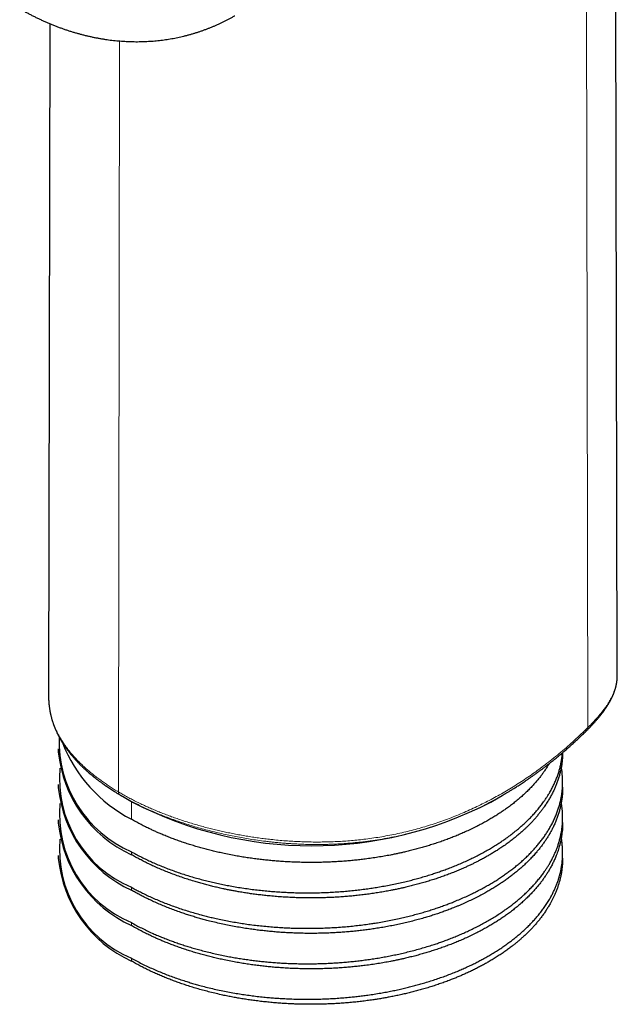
# Model space of a CAD drawing. Header units: millimetres. Extents: x 8 to 303, y 12 to 424.
# Tile 10 of 78: x 270 to 295, y 39 to 79. Entities that reach past the tile are written whole.
import ezdxf

# ---------------------------------------------------------------- set-up
doc = ezdxf.new("R2010")
doc.units = ezdxf.units.MM

msp = doc.modelspace()

# ---------------------------------------------------------------- linework, layer by layer
at = {"color": 7, "linetype": 'Continuous', "lineweight": 30}
for p, q in [((294.974, 52.231), (294.742, 160.754)), ((271.457, 79.243), (271.398, 51.408)), ((294.974, 52.229), (294.974, 52.231)), ((271.398, 51.408), (271.398, 51.405)), ((293.75, 49.992), (293.75, 49.992)), ((271.802, 49.181), (271.802, 49.058)), ((292.709, 47.598), (292.709, 47.809)), ((271.802, 47.712), (271.802, 47.588)), ((274.463, 47.218), (274.876, 46.98)), ((289.728, 46.98), (290.199, 47.252)), ((290.2, 47.253), (290.199, 47.252)), ((271.802, 46.242), (271.802, 46.119)), ((292.709, 46.129), (292.709, 46.339)), ((271.802, 44.772), (271.802, 44.649)), ((292.709, 44.659), (292.709, 44.869))]:
    msp.add_line(p, q, dxfattribs=at)
at = {"color": 252, "linetype": 'Continuous', "lineweight": 0}
for p, q in [((293.75, 50.067), (293.585, 158.866)), ((274.296, 47.4), (274.343, 78.528)), ((274.831, 46.269), (274.831, 47.006)), ((274.831, 44.799), (274.831, 44.922)), ((274.831, 43.329), (274.831, 43.452)), ((274.831, 41.859), (274.831, 41.983)), ((274.831, 40.39), (274.831, 40.513))]:
    msp.add_line(p, q, dxfattribs=at)
at = {"color": 7, "linetype": 'Continuous', "lineweight": 30}
for centre, radius, start, end in [((276.811, 49.489), 4.977, 177.8586, 246.5633), ((277.598, 51.637), 6.039, 201.3, 242.7283), ((277.032, 49.571), 5.255, 185.6014, 245.2374), ((276.721, 47.945), 4.873, 174.816, 247.1888), ((277.032, 48.101), 5.255, 185.6014, 245.2374), ((282.302, 61.284), 16.117, 242.5645, 297.4355), ((276.721, 46.475), 4.873, 174.816, 247.1888), ((277.032, 46.632), 5.255, 185.6014, 245.2374), ((276.721, 45.005), 4.873, 174.816, 247.1888), ((277.032, 45.162), 5.255, 185.6014, 245.2374)]:
    msp.add_arc(centre, radius, start, end, dxfattribs=at)
for points, knots in [([(270.202, 79.866), (270.23, 79.849), (270.301, 79.809), (270.416, 79.745), (270.547, 79.674), (270.678, 79.605), (270.81, 79.539), (270.942, 79.474), (271.074, 79.411), (271.207, 79.351), (271.34, 79.292), (271.474, 79.235), (271.608, 79.181), (271.741, 79.129), (271.875, 79.078), (272.01, 79.03), (272.144, 78.984), (272.278, 78.94), (272.413, 78.898), (272.547, 78.859), (272.682, 78.821), (272.816, 78.785), (272.951, 78.752), (273.085, 78.721), (273.22, 78.691), (273.354, 78.664), (273.488, 78.639), (273.622, 78.616), (273.756, 78.595), (273.89, 78.576), (274.023, 78.559), (274.157, 78.545), (274.29, 78.532), (274.423, 78.521), (274.555, 78.513), (274.688, 78.506), (274.82, 78.501), (274.951, 78.499), (275.083, 78.498), (275.214, 78.5), (275.345, 78.503), (275.475, 78.509), (275.605, 78.516), (275.734, 78.526), (275.863, 78.537), (275.992, 78.551), (276.12, 78.566), (276.248, 78.584), (276.375, 78.603), (276.502, 78.624), (276.628, 78.648), (276.753, 78.673), (276.878, 78.7), (277.002, 78.729), (277.126, 78.76), (277.249, 78.793), (277.371, 78.827), (277.493, 78.864), (277.613, 78.902), (277.733, 78.943), (277.853, 78.985), (277.971, 79.029), (278.089, 79.075), (278.206, 79.122), (278.322, 79.172), (278.437, 79.223), (278.551, 79.276), (278.665, 79.331), (278.777, 79.387), (278.889, 79.445), (278.999, 79.506), (279.077, 79.549), (279.118, 79.573), (279.123, 79.576)], [0, 0, 0, 0, 0.010282, 0.026111, 0.041925, 0.057701, 0.073437, 0.08913, 0.104777, 0.120377, 0.135927, 0.151426, 0.166872, 0.182263, 0.197599, 0.212878, 0.228099, 0.243263, 0.258369, 0.273416, 0.288406, 0.303336, 0.31821, 0.333025, 0.347784, 0.362487, 0.377135, 0.391729, 0.406269, 0.420757, 0.435193, 0.44958, 0.463918, 0.478208, 0.492451, 0.50665, 0.520805, 0.534917, 0.548988, 0.563019, 0.577012, 0.590967, 0.604886, 0.61877, 0.632621, 0.64644, 0.660227, 0.673985, 0.687714, 0.701416, 0.715092, 0.728742, 0.742369, 0.755972, 0.769554, 0.783116, 0.796658, 0.810181, 0.823688, 0.837177, 0.850652, 0.864112, 0.877559, 0.890993, 0.904416, 0.917829, 0.931233, 0.944628, 0.958016, 0.971397, 0.984773, 0.998144, 1, 1, 1, 1]), ([(293.75, 49.992), (293.763, 50.004), (293.787, 50.028), (293.819, 50.062), (293.847, 50.09), (293.871, 50.115), (293.889, 50.134), (293.903, 50.149), (293.915, 50.161), (293.926, 50.173), (293.941, 50.189), (293.961, 50.21), (293.988, 50.239), (294.018, 50.272), (294.052, 50.31), (294.089, 50.352), (294.13, 50.398), (294.173, 50.449), (294.219, 50.503), (294.266, 50.561), (294.305, 50.611), (294.337, 50.652), (294.36, 50.682), (294.381, 50.711), (294.401, 50.738), (294.417, 50.759), (294.429, 50.776), (294.438, 50.788), (294.445, 50.798), (294.451, 50.807), (294.459, 50.818), (294.47, 50.834), (294.485, 50.856), (294.503, 50.882), (294.522, 50.911), (294.542, 50.94), (294.562, 50.973), (294.584, 51.007), (294.606, 51.043), (294.625, 51.075), (294.643, 51.105), (294.659, 51.134), (294.675, 51.162), (294.691, 51.192), (294.708, 51.225), (294.726, 51.26), (294.744, 51.296), (294.762, 51.333), (294.779, 51.37), (294.793, 51.402), (294.805, 51.43), (294.815, 51.454), (294.824, 51.476), (294.831, 51.496), (294.838, 51.513), (294.843, 51.527), (294.848, 51.54), (294.853, 51.555), (294.86, 51.574), (294.868, 51.596), (294.881, 51.637), (294.893, 51.678), (294.905, 51.719), (294.911, 51.742), (294.916, 51.763), (294.921, 51.781), (294.924, 51.796), (294.927, 51.808), (294.93, 51.82), (294.933, 51.835), (294.937, 51.853), (294.941, 51.873), (294.944, 51.894), (294.948, 51.913), (294.951, 51.931), (294.953, 51.948), (294.956, 51.963), (294.957, 51.976), (294.959, 51.987), (294.96, 51.997), (294.961, 52.005), (294.962, 52.016), (294.964, 52.03), (294.966, 52.047), (294.968, 52.067), (294.969, 52.09), (294.971, 52.114), (294.972, 52.139), (294.973, 52.164), (294.974, 52.188), (294.974, 52.209), (294.974, 52.223), (294.974, 52.23)], [0, 0, 0, 0, 0.015486, 0.029062, 0.040739, 0.050527, 0.058317, 0.064291, 0.068829, 0.073433, 0.078257, 0.088377, 0.099348, 0.113521, 0.128903, 0.145498, 0.164714, 0.185523, 0.207939, 0.231985, 0.257688, 0.269975, 0.282618, 0.29541, 0.306777, 0.316381, 0.322688, 0.327902, 0.332025, 0.335252, 0.339059, 0.346355, 0.355596, 0.366778, 0.379763, 0.392669, 0.404887, 0.42193, 0.437438, 0.451467, 0.464363, 0.476729, 0.488659, 0.502382, 0.516516, 0.532269, 0.549018, 0.565751, 0.582451, 0.599113, 0.610312, 0.621483, 0.631882, 0.640997, 0.648826, 0.655366, 0.660903, 0.667782, 0.676667, 0.687524, 0.698972, 0.733929, 0.746045, 0.757695, 0.76793, 0.77667, 0.783918, 0.788723, 0.794496, 0.801892, 0.81091, 0.821101, 0.831042, 0.840629, 0.849864, 0.857858, 0.865369, 0.87188, 0.877363, 0.881819, 0.885811, 0.890887, 0.898295, 0.907303, 0.917911, 0.930118, 0.943552, 0.956141, 0.969495, 0.981249, 0.991413, 1, 1, 1, 1]), ([(271.398, 51.408), (271.398, 51.402), (271.398, 51.389), (271.398, 51.369), (271.398, 51.345), (271.399, 51.319), (271.399, 51.292), (271.4, 51.265), (271.401, 51.237), (271.403, 51.206), (271.405, 51.173), (271.407, 51.14), (271.409, 51.11), (271.411, 51.084), (271.413, 51.058), (271.416, 51.029), (271.42, 50.995), (271.424, 50.959), (271.429, 50.92), (271.435, 50.878), (271.442, 50.833), (271.449, 50.786), (271.458, 50.739), (271.467, 50.693), (271.475, 50.651), (271.484, 50.61), (271.494, 50.57), (271.504, 50.528), (271.515, 50.484), (271.527, 50.439), (271.54, 50.393), (271.554, 50.347), (271.569, 50.3), (271.585, 50.252), (271.6, 50.209), (271.613, 50.174), (271.622, 50.148), (271.631, 50.125), (271.639, 50.103), (271.649, 50.078), (271.661, 50.048), (271.677, 50.01), (271.695, 49.969), (271.714, 49.925), (271.736, 49.877), (271.755, 49.836), (271.771, 49.803), (271.783, 49.78), (271.793, 49.76), (271.802, 49.743), (271.809, 49.729), (271.815, 49.717), (271.821, 49.707), (271.826, 49.698), (271.831, 49.687), (271.838, 49.674), (271.847, 49.657), (271.859, 49.635), (271.875, 49.608), (271.892, 49.577), (271.913, 49.542), (271.934, 49.506), (271.955, 49.471), (271.977, 49.436), (272.001, 49.399), (272.027, 49.359), (272.055, 49.317), (272.079, 49.281), (272.099, 49.252), (272.112, 49.234), (272.123, 49.218), (272.132, 49.205), (272.143, 49.19), (272.157, 49.171), (272.176, 49.145), (272.198, 49.116), (272.223, 49.082), (272.25, 49.047), (272.28, 49.01), (272.31, 48.972), (272.342, 48.933), (272.373, 48.897), (272.402, 48.862), (272.43, 48.829), (272.458, 48.797), (272.486, 48.766), (272.512, 48.737), (272.535, 48.712), (272.555, 48.69), (272.573, 48.671), (272.588, 48.655), (272.601, 48.642), (272.612, 48.63), (272.622, 48.619), (272.635, 48.606), (272.649, 48.592), (272.665, 48.575), (272.686, 48.554), (272.711, 48.529), (272.741, 48.499), (272.774, 48.467), (272.81, 48.432), (272.847, 48.396), (272.888, 48.359), (272.93, 48.32), (272.977, 48.277), (273.03, 48.23), (273.088, 48.18), (273.138, 48.137), (273.176, 48.106), (273.2, 48.086), (273.22, 48.069), (273.236, 48.056), (273.249, 48.046), (273.257, 48.039), (273.263, 48.034), (273.269, 48.029), (273.276, 48.023), (273.286, 48.015), (273.299, 48.005), (273.317, 47.991), (273.341, 47.972), (273.372, 47.947), (273.409, 47.919), (273.451, 47.887), (273.498, 47.851), (273.549, 47.813), (273.605, 47.773), (273.665, 47.729), (273.732, 47.682), (273.804, 47.632), (273.881, 47.58), (273.962, 47.526), (274.048, 47.471), (274.139, 47.413), (274.237, 47.352), (274.305, 47.312), (274.339, 47.291)], [0, 0, 0, 0, 0.002969, 0.006963, 0.011993, 0.018065, 0.023569, 0.029719, 0.036319, 0.042607, 0.050918, 0.058438, 0.065166, 0.071101, 0.076242, 0.083138, 0.090643, 0.098827, 0.107654, 0.117062, 0.127052, 0.137626, 0.148315, 0.15844, 0.167991, 0.176965, 0.185535, 0.195397, 0.205044, 0.215153, 0.225943, 0.236266, 0.246922, 0.257898, 0.269145, 0.275766, 0.281764, 0.287139, 0.291894, 0.296554, 0.304273, 0.312927, 0.322433, 0.332668, 0.343629, 0.355316, 0.361144, 0.366503, 0.371195, 0.375219, 0.378577, 0.381267, 0.38329, 0.385446, 0.387968, 0.390914, 0.394282, 0.399828, 0.406237, 0.41351, 0.421677, 0.430867, 0.438502, 0.446729, 0.45555, 0.464964, 0.474974, 0.485536, 0.490678, 0.495129, 0.498888, 0.501956, 0.504511, 0.50981, 0.515601, 0.522934, 0.530932, 0.539558, 0.5485, 0.557686, 0.567117, 0.576798, 0.584564, 0.592486, 0.60056, 0.60839, 0.61545, 0.621629, 0.62706, 0.631742, 0.635679, 0.638979, 0.641581, 0.644209, 0.647353, 0.651013, 0.655186, 0.659871, 0.666536, 0.67402, 0.68228, 0.690996, 0.700103, 0.709599, 0.719484, 0.729758, 0.742309, 0.755396, 0.769008, 0.775005, 0.78017, 0.784504, 0.788008, 0.790681, 0.792411, 0.793437, 0.794466, 0.796046, 0.798178, 0.80086, 0.804094, 0.809547, 0.816079, 0.823692, 0.832386, 0.842161, 0.85226, 0.863304, 0.875294, 0.888232, 0.902122, 0.916968, 0.931844, 0.947579, 0.964179, 0.98165, 1, 1, 1, 1]), ([(290.2, 47.252), (290.203, 47.254), (290.21, 47.258), (290.223, 47.266), (290.241, 47.277), (290.261, 47.289), (290.282, 47.301), (290.304, 47.314), (290.332, 47.331), (290.367, 47.351), (290.41, 47.377), (290.459, 47.406), (290.514, 47.44), (290.571, 47.474), (290.628, 47.509), (290.689, 47.547), (290.755, 47.589), (290.827, 47.634), (290.903, 47.683), (290.985, 47.736), (291.071, 47.793), (291.162, 47.854), (291.256, 47.918), (291.354, 47.985), (291.454, 48.056), (291.559, 48.13), (291.668, 48.209), (291.781, 48.292), (291.896, 48.378), (292.012, 48.466), (292.129, 48.557), (292.25, 48.652), (292.374, 48.752), (292.501, 48.856), (292.632, 48.965), (292.764, 49.078), (292.9, 49.195), (293.038, 49.318), (293.178, 49.444), (293.319, 49.575), (293.461, 49.709), (293.606, 49.848), (293.702, 49.944), (293.75, 49.992)], [0, 0, 0, 0, 0.00289, 0.005537, 0.010358, 0.015537, 0.020966, 0.02665, 0.032588, 0.042433, 0.052905, 0.066192, 0.080368, 0.095435, 0.109651, 0.125369, 0.142593, 0.161322, 0.18156, 0.202904, 0.225705, 0.249964, 0.275684, 0.301482, 0.328604, 0.357053, 0.386832, 0.417947, 0.450404, 0.482243, 0.51528, 0.549509, 0.584926, 0.621523, 0.65929, 0.698218, 0.738299, 0.779544, 0.821958, 0.864757, 0.908692, 0.953771, 1, 1, 1, 1]), ([(292.708, 49.031), (292.708, 49.003), (292.707, 48.919), (292.699, 48.779), (292.681, 48.612), (292.656, 48.445), (292.623, 48.281), (292.583, 48.122), (292.538, 47.967), (292.486, 47.813), (292.429, 47.666), (292.368, 47.525), (292.302, 47.384), (292.226, 47.237), (292.14, 47.086), (292.047, 46.935), (291.954, 46.797), (291.864, 46.671), (291.778, 46.557), (291.687, 46.444), (291.592, 46.332), (291.494, 46.221), (291.399, 46.119), (291.308, 46.027), (291.224, 45.943), (291.137, 45.86), (291.035, 45.767), (290.916, 45.662), (290.773, 45.543), (290.618, 45.419), (290.45, 45.293), (290.277, 45.169), (290.11, 45.057), (289.953, 44.956), (289.806, 44.865), (289.656, 44.776), (289.503, 44.689), (289.346, 44.603), (289.199, 44.526), (289.061, 44.457), (288.933, 44.394), (288.804, 44.333), (288.653, 44.264), (288.48, 44.188), (288.284, 44.106), (288.084, 44.026), (287.88, 43.949), (287.674, 43.875), (287.467, 43.805), (287.261, 43.738), (287.055, 43.675), (286.847, 43.615), (286.637, 43.557), (286.423, 43.502), (286.228, 43.454), (286.05, 43.413), (285.891, 43.379), (285.73, 43.345), (285.545, 43.309), (285.335, 43.27), (285.099, 43.23), (284.861, 43.193), (284.622, 43.159), (284.38, 43.129), (284.142, 43.102), (283.909, 43.08), (283.68, 43.06), (283.45, 43.044), (283.22, 43.03), (282.988, 43.02), (282.778, 43.013), (282.589, 43.009), (282.422, 43.007), (282.254, 43.006), (282.063, 43.008), (281.848, 43.011), (281.596, 43.019), (281.333, 43.031), (281.059, 43.048), (280.785, 43.068), (280.532, 43.092), (280.301, 43.116), (280.09, 43.141), (279.88, 43.168), (279.67, 43.198), (279.462, 43.231), (279.27, 43.263), (279.094, 43.294), (278.935, 43.325), (278.776, 43.356), (278.603, 43.393), (278.415, 43.435), (278.214, 43.482), (278.014, 43.532), (277.815, 43.585), (277.618, 43.64), (277.402, 43.704), (277.168, 43.777), (276.917, 43.86), (276.669, 43.948), (276.431, 44.038), (276.202, 44.129), (275.982, 44.222), (275.766, 44.317), (275.562, 44.413), (275.368, 44.508), (275.185, 44.603), (275.006, 44.699), (274.889, 44.766), (274.831, 44.799)], [0, 0, 0, 0, 0.005836, 0.017551, 0.029266, 0.041017, 0.052767, 0.063752, 0.074737, 0.085752, 0.096766, 0.106499, 0.116237, 0.127426, 0.138614, 0.149834, 0.161053, 0.169782, 0.178511, 0.187239, 0.196, 0.204762, 0.213524, 0.220317, 0.22711, 0.23391, 0.24071, 0.250443, 0.260181, 0.271369, 0.282557, 0.293776, 0.304996, 0.313724, 0.322453, 0.331181, 0.339942, 0.348704, 0.357465, 0.364258, 0.371051, 0.377851, 0.38465, 0.394512, 0.404375, 0.414237, 0.424146, 0.434057, 0.443967, 0.45343, 0.462894, 0.472357, 0.481862, 0.491368, 0.500874, 0.507799, 0.514724, 0.521657, 0.528589, 0.538596, 0.548603, 0.558609, 0.568665, 0.578723, 0.588779, 0.598185, 0.607593, 0.616999, 0.626447, 0.635896, 0.645344, 0.652137, 0.65893, 0.665729, 0.672529, 0.682262, 0.692, 0.703189, 0.714377, 0.725596, 0.736816, 0.745544, 0.754273, 0.763001, 0.771762, 0.780525, 0.789286, 0.796079, 0.802872, 0.809672, 0.816472, 0.82529, 0.83411, 0.842929, 0.851781, 0.860635, 0.869488, 0.881203, 0.892918, 0.904668, 0.916419, 0.927404, 0.938389, 0.949403, 0.960417, 0.9703, 0.980187, 0.990091, 1, 1, 1, 1]), ([(274.831, 44.922), (274.894, 44.888), (275.018, 44.818), (275.211, 44.718), (275.408, 44.62), (275.61, 44.526), (275.822, 44.431), (276.046, 44.336), (276.282, 44.242), (276.523, 44.151), (276.763, 44.066), (277.001, 43.987), (277.237, 43.913), (277.477, 43.842), (277.717, 43.776), (277.957, 43.714), (278.197, 43.656), (278.44, 43.602), (278.685, 43.551), (278.941, 43.501), (279.208, 43.455), (279.486, 43.411), (279.766, 43.371), (280.042, 43.337), (280.313, 43.307), (280.579, 43.283), (280.847, 43.262), (281.112, 43.245), (281.375, 43.232), (281.636, 43.223), (281.897, 43.218), (282.158, 43.216), (282.429, 43.219), (282.708, 43.225), (282.997, 43.237), (283.284, 43.252), (283.565, 43.272), (283.839, 43.296), (284.105, 43.323), (284.37, 43.354), (284.627, 43.388), (284.875, 43.425), (285.123, 43.465), (285.38, 43.511), (285.644, 43.562), (285.906, 43.617), (286.157, 43.675), (286.399, 43.734), (286.631, 43.795), (286.861, 43.859), (287.088, 43.926), (287.302, 43.993), (287.503, 44.06), (287.692, 44.125), (287.887, 44.196), (288.086, 44.272), (288.299, 44.357), (288.515, 44.449), (288.735, 44.547), (288.951, 44.649), (289.156, 44.75), (289.35, 44.852), (289.535, 44.954), (289.715, 45.057), (289.891, 45.164), (290.055, 45.268), (290.207, 45.368), (290.348, 45.466), (290.5, 45.576), (290.662, 45.699), (290.832, 45.836), (290.995, 45.975), (291.152, 46.117), (291.299, 46.259), (291.438, 46.402), (291.568, 46.545), (291.692, 46.689), (291.809, 46.835), (291.912, 46.974), (292.003, 47.105), (292.083, 47.227), (292.166, 47.364), (292.25, 47.514), (292.334, 47.68), (292.409, 47.846), (292.477, 48.014), (292.534, 48.178), (292.582, 48.339), (292.621, 48.496), (292.654, 48.654), (292.679, 48.812), (292.693, 48.935), (292.698, 49.005), (292.699, 49.023)], [0, 0, 0, 0, 0.0107844, 0.0215738, 0.0323648, 0.0431542, 0.0539386, 0.0658562, 0.0777784, 0.0897005, 0.1016181, 0.1127645, 0.1239147, 0.1350648, 0.1462112, 0.1569962, 0.1677862, 0.1785778, 0.1893678, 0.2001528, 0.2120711, 0.2239939, 0.2359166, 0.2478349, 0.258982, 0.2701328, 0.2812835, 0.2924306, 0.3032154, 0.3140052, 0.3247967, 0.3355865, 0.3463713, 0.3582894, 0.370212, 0.3821347, 0.3940528, 0.4051997, 0.4163503, 0.4275009, 0.4386478, 0.4488974, 0.459147, 0.4706182, 0.4820935, 0.4935687, 0.5050399, 0.5155518, 0.5260683, 0.5365863, 0.5471028, 0.5576147, 0.5666967, 0.5757797, 0.5848618, 0.5951112, 0.6053605, 0.6168315, 0.6283064, 0.6397814, 0.6512523, 0.661764, 0.6722802, 0.682798, 0.6933143, 0.7038259, 0.7129077, 0.7219905, 0.7310723, 0.7431179, 0.7551706, 0.7672255, 0.7792781, 0.7913238, 0.8028804, 0.8144432, 0.8260081, 0.8375709, 0.8491276, 0.8585115, 0.8678965, 0.8772804, 0.8896482, 0.9020236, 0.9144014, 0.9267768, 0.9391446, 0.9505603, 0.961982, 0.9734057, 0.9848274, 0.9962431, 1, 1, 1, 1]), ([(292.148, 48.572), (292.139, 48.557), (292.107, 48.501), (292.046, 48.404), (291.964, 48.28), (291.877, 48.158), (291.784, 48.034), (291.682, 47.908), (291.573, 47.779), (291.459, 47.652), (291.334, 47.521), (291.197, 47.386), (291.05, 47.25), (290.899, 47.118), (290.745, 46.989), (290.585, 46.863), (290.427, 46.746), (290.275, 46.638), (290.127, 46.538), (289.976, 46.44), (289.816, 46.341), (289.649, 46.241), (289.472, 46.142), (289.292, 46.044), (289.099, 45.945), (288.893, 45.844), (288.682, 45.747), (288.476, 45.656), (288.276, 45.573), (288.072, 45.492), (287.865, 45.413), (287.654, 45.338), (287.445, 45.267), (287.238, 45.201), (287.034, 45.138), (286.827, 45.079), (286.618, 45.022), (286.406, 44.967), (286.212, 44.92), (286.038, 44.88), (285.883, 44.847), (285.726, 44.814), (285.537, 44.777), (285.313, 44.735), (285.054, 44.692), (284.792, 44.653), (284.543, 44.619), (284.307, 44.59), (284.084, 44.566), (283.859, 44.545), (283.628, 44.526), (283.389, 44.51), (283.143, 44.496), (282.897, 44.486), (282.639, 44.479), (282.369, 44.476), (282.091, 44.477), (281.817, 44.482), (281.547, 44.491), (281.278, 44.504), (281.023, 44.52), (280.783, 44.539), (280.558, 44.559), (280.334, 44.582), (280.104, 44.609), (279.869, 44.639), (279.629, 44.674), (279.39, 44.712), (279.142, 44.755), (278.884, 44.804), (278.634, 44.856), (278.403, 44.907), (278.189, 44.958), (277.977, 45.012), (277.767, 45.068), (277.559, 45.127), (277.35, 45.189), (277.143, 45.255), (276.935, 45.324), (276.731, 45.396), (276.528, 45.47), (276.329, 45.548), (276.148, 45.621), (275.985, 45.69), (275.84, 45.754), (275.696, 45.82), (275.539, 45.894), (275.368, 45.978), (275.185, 46.072), (275.006, 46.169), (274.889, 46.236), (274.831, 46.269)], [0, 0, 0, 0, 0.003796, 0.014504, 0.025211, 0.035939, 0.046666, 0.058291, 0.069915, 0.081565, 0.093215, 0.106475, 0.119743, 0.132459, 0.145174, 0.157922, 0.170671, 0.181378, 0.192085, 0.202813, 0.21354, 0.225164, 0.236788, 0.248438, 0.260088, 0.273347, 0.286615, 0.298265, 0.309916, 0.321565, 0.333273, 0.344982, 0.35669, 0.367579, 0.378469, 0.389358, 0.400295, 0.411233, 0.42217, 0.429995, 0.43782, 0.445653, 0.453486, 0.466201, 0.478916, 0.491665, 0.504414, 0.515121, 0.525828, 0.536555, 0.547282, 0.558906, 0.57053, 0.58218, 0.59383, 0.607089, 0.620357, 0.633072, 0.645788, 0.658537, 0.671286, 0.681993, 0.6927, 0.703428, 0.714155, 0.725779, 0.737404, 0.749054, 0.760704, 0.773963, 0.787232, 0.798076, 0.808923, 0.819768, 0.83066, 0.841553, 0.852445, 0.863656, 0.874869, 0.886079, 0.897342, 0.908607, 0.91987, 0.928425, 0.93698, 0.945546, 0.954111, 0.965571, 0.977031, 0.988515, 1, 1, 1, 1]), ([(274.831, 43.452), (274.885, 43.422), (274.994, 43.362), (275.161, 43.275), (275.344, 43.182), (275.546, 43.085), (275.768, 42.985), (275.993, 42.888), (276.224, 42.795), (276.46, 42.705), (276.702, 42.617), (276.951, 42.533), (277.203, 42.453), (277.46, 42.377), (277.701, 42.311), (277.926, 42.252), (278.134, 42.201), (278.362, 42.149), (278.609, 42.096), (278.876, 42.044), (279.145, 41.996), (279.417, 41.951), (279.693, 41.911), (279.972, 41.875), (280.256, 41.843), (280.541, 41.816), (280.828, 41.793), (281.094, 41.776), (281.341, 41.764), (281.568, 41.755), (281.813, 41.749), (282.077, 41.747), (282.36, 41.748), (282.643, 41.754), (282.925, 41.764), (283.209, 41.778), (283.495, 41.797), (283.782, 41.821), (284.067, 41.849), (284.351, 41.882), (284.607, 41.916), (284.835, 41.949), (285.063, 41.985), (285.316, 42.029), (285.594, 42.082), (285.858, 42.137), (286.109, 42.194), (286.349, 42.251), (286.585, 42.313), (286.814, 42.376), (287.036, 42.441), (287.251, 42.507), (287.463, 42.576), (287.673, 42.648), (287.869, 42.72), (288.053, 42.789), (288.247, 42.867), (288.461, 42.956), (288.693, 43.058), (288.912, 43.16), (289.117, 43.261), (289.31, 43.361), (289.498, 43.463), (289.679, 43.566), (289.851, 43.669), (290.016, 43.773), (290.177, 43.878), (290.333, 43.986), (290.487, 44.097), (290.639, 44.212), (290.788, 44.331), (290.939, 44.457), (291.091, 44.591), (291.243, 44.734), (291.387, 44.879), (291.525, 45.026), (291.652, 45.171), (291.768, 45.314), (291.875, 45.453), (291.976, 45.594), (292.07, 45.737), (292.161, 45.886), (292.249, 46.042), (292.332, 46.205), (292.406, 46.369), (292.472, 46.533), (292.529, 46.695), (292.578, 46.857), (292.62, 47.019), (292.652, 47.174), (292.676, 47.321), (292.693, 47.461), (292.704, 47.6), (292.709, 47.739), (292.709, 47.872), (292.705, 47.998), (292.695, 48.133), (292.679, 48.278), (292.661, 48.384), (292.652, 48.434)], [0, 0, 0, 0, 0.008814, 0.017628, 0.026442, 0.037415, 0.048395, 0.059376, 0.070355, 0.081328, 0.092553, 0.103785, 0.115018, 0.12625, 0.137475, 0.146289, 0.155104, 0.163919, 0.174892, 0.185872, 0.196854, 0.207834, 0.218807, 0.230033, 0.241265, 0.2525, 0.263732, 0.274957, 0.283772, 0.292587, 0.301401, 0.312374, 0.323354, 0.334335, 0.345315, 0.356289, 0.367514, 0.378746, 0.38998, 0.401212, 0.412438, 0.420512, 0.428586, 0.439899, 0.451215, 0.462528, 0.472568, 0.48261, 0.492653, 0.502692, 0.512135, 0.52158, 0.531028, 0.540473, 0.549916, 0.557989, 0.566063, 0.577376, 0.588692, 0.600004, 0.610044, 0.620086, 0.630129, 0.640168, 0.64961, 0.659055, 0.668502, 0.677948, 0.68739, 0.697261, 0.707134, 0.717006, 0.728274, 0.739549, 0.750825, 0.7621, 0.773368, 0.783663, 0.793964, 0.804266, 0.814567, 0.824862, 0.836324, 0.84779, 0.859256, 0.870717, 0.881814, 0.892915, 0.904016, 0.915113, 0.924555, 0.934001, 0.943448, 0.952893, 0.962335, 0.970409, 0.978483, 0.989796, 1, 1, 1, 1]), ([(292.709, 47.598), (292.709, 47.567), (292.709, 47.492), (292.703, 47.375), (292.692, 47.245), (292.676, 47.107), (292.653, 46.961), (292.621, 46.806), (292.583, 46.651), (292.538, 46.497), (292.486, 46.343), (292.427, 46.191), (292.363, 46.042), (292.295, 45.9), (292.224, 45.764), (292.15, 45.633), (292.071, 45.503), (291.987, 45.375), (291.899, 45.249), (291.807, 45.125), (291.71, 45.002), (291.601, 44.872), (291.479, 44.735), (291.342, 44.59), (291.199, 44.448), (291.052, 44.312), (290.904, 44.182), (290.759, 44.061), (290.614, 43.947), (290.469, 43.837), (290.32, 43.73), (290.168, 43.626), (290.013, 43.524), (289.856, 43.425), (289.695, 43.329), (289.517, 43.227), (289.324, 43.121), (289.112, 43.012), (288.895, 42.906), (288.708, 42.819), (288.552, 42.75), (288.429, 42.697), (288.306, 42.646), (288.161, 42.587), (287.994, 42.522), (287.804, 42.452), (287.612, 42.384), (287.417, 42.318), (287.219, 42.255), (287.009, 42.191), (286.785, 42.127), (286.548, 42.064), (286.307, 42.003), (286.064, 41.946), (285.818, 41.893), (285.57, 41.843), (285.32, 41.797), (285.077, 41.756), (284.84, 41.72), (284.609, 41.688), (284.377, 41.659), (284.145, 41.633), (283.915, 41.61), (283.685, 41.591), (283.454, 41.574), (283.206, 41.56), (282.94, 41.548), (282.656, 41.54), (282.372, 41.536), (282.095, 41.537), (281.825, 41.542), (281.571, 41.55), (281.326, 41.562), (281.09, 41.576), (280.854, 41.593), (280.62, 41.613), (280.389, 41.637), (280.16, 41.662), (279.933, 41.691), (279.689, 41.725), (279.431, 41.765), (279.158, 41.812), (278.887, 41.864), (278.615, 41.92), (278.341, 41.982), (278.09, 42.043), (277.864, 42.102), (277.663, 42.157), (277.464, 42.215), (277.267, 42.276), (277.071, 42.339), (276.865, 42.409), (276.649, 42.486), (276.423, 42.571), (276.2, 42.66), (275.981, 42.752), (275.765, 42.848), (275.561, 42.944), (275.368, 43.039), (275.185, 43.133), (275.006, 43.23), (274.889, 43.296), (274.831, 43.329)], [0, 0, 0, 0, 0.006568, 0.015596, 0.024625, 0.033653, 0.044535, 0.055418, 0.0663, 0.077247, 0.088195, 0.099142, 0.10976, 0.120384, 0.130008, 0.139633, 0.149277, 0.158921, 0.168339, 0.177756, 0.187192, 0.196627, 0.20813, 0.219633, 0.23117, 0.242707, 0.253324, 0.263949, 0.273573, 0.283197, 0.292841, 0.302485, 0.311902, 0.321319, 0.330755, 0.34019, 0.351693, 0.363196, 0.374732, 0.386269, 0.392456, 0.398644, 0.404836, 0.411029, 0.420167, 0.429305, 0.438443, 0.447619, 0.456795, 0.465971, 0.476584, 0.487198, 0.49781, 0.508483, 0.519157, 0.529829, 0.540447, 0.551071, 0.560695, 0.570319, 0.579963, 0.589607, 0.599024, 0.608441, 0.617876, 0.627312, 0.638815, 0.650317, 0.661854, 0.67339, 0.684008, 0.694632, 0.704256, 0.713881, 0.723525, 0.733169, 0.742586, 0.752003, 0.761439, 0.770875, 0.782378, 0.793881, 0.805417, 0.816954, 0.828958, 0.840972, 0.849964, 0.858956, 0.867948, 0.876976, 0.886005, 0.895033, 0.905915, 0.916798, 0.92768, 0.938627, 0.949575, 0.960521, 0.97038, 0.980239, 0.99012, 1, 1, 1, 1]), ([(274.339, 47.291), (274.35, 47.285), (274.369, 47.273), (274.396, 47.257), (274.418, 47.245), (274.434, 47.235), (274.446, 47.228), (274.456, 47.222), (274.461, 47.219), (274.464, 47.218)], [0, 0, 0, 0, 0.262487, 0.486183, 0.67129, 0.784978, 0.877336, 0.948739, 1, 1, 1, 1]), ([(274.831, 41.983), (274.9, 41.945), (275.036, 41.869), (275.248, 41.76), (275.464, 41.654), (275.675, 41.556), (275.879, 41.467), (276.075, 41.385), (276.274, 41.306), (276.473, 41.23), (276.673, 41.158), (276.873, 41.09), (277.076, 41.024), (277.284, 40.959), (277.499, 40.897), (277.732, 40.833), (277.979, 40.769), (278.243, 40.706), (278.509, 40.647), (278.764, 40.595), (279.009, 40.55), (279.241, 40.51), (279.476, 40.473), (279.708, 40.44), (279.939, 40.41), (280.168, 40.383), (280.397, 40.36), (280.632, 40.339), (280.871, 40.32), (281.128, 40.304), (281.4, 40.291), (281.685, 40.282), (281.971, 40.277), (282.242, 40.277), (282.5, 40.281), (282.743, 40.287), (282.986, 40.297), (283.225, 40.31), (283.46, 40.325), (283.692, 40.344), (283.923, 40.365), (284.157, 40.39), (284.394, 40.418), (284.637, 40.45), (284.881, 40.486), (285.127, 40.526), (285.371, 40.57), (285.613, 40.616), (285.854, 40.666), (286.098, 40.721), (286.346, 40.781), (286.597, 40.846), (286.845, 40.914), (287.09, 40.987), (287.313, 41.057), (287.516, 41.124), (287.698, 41.188), (287.891, 41.258), (288.092, 41.335), (288.301, 41.419), (288.507, 41.506), (288.71, 41.596), (288.908, 41.689), (289.107, 41.787), (289.307, 41.89), (289.507, 41.999), (289.702, 42.11), (289.892, 42.225), (290.063, 42.333), (290.216, 42.435), (290.352, 42.53), (290.494, 42.632), (290.64, 42.742), (290.789, 42.861), (290.934, 42.982), (291.073, 43.105), (291.207, 43.23), (291.339, 43.36), (291.469, 43.495), (291.595, 43.636), (291.715, 43.778), (291.829, 43.922), (291.928, 44.056), (292.013, 44.181), (292.088, 44.296), (292.162, 44.419), (292.237, 44.55), (292.309, 44.691), (292.376, 44.832), (292.437, 44.974), (292.492, 45.117), (292.542, 45.265), (292.586, 45.416), (292.625, 45.572), (292.656, 45.729), (292.681, 45.886), (292.696, 46.031), (292.706, 46.165), (292.71, 46.287), (292.709, 46.417), (292.703, 46.555), (292.691, 46.701), (292.674, 46.837), (292.659, 46.924), (292.652, 46.963)], [0, 0, 0, 0, 0.011093, 0.02219, 0.033287, 0.044379, 0.053821, 0.063265, 0.072709, 0.082151, 0.091219, 0.10029, 0.109362, 0.11843, 0.127958, 0.137485, 0.148578, 0.159676, 0.170773, 0.181867, 0.191309, 0.200753, 0.210198, 0.21964, 0.228709, 0.237781, 0.246852, 0.255922, 0.26545, 0.274977, 0.286071, 0.297168, 0.308265, 0.319359, 0.3288, 0.338245, 0.347689, 0.357131, 0.3662, 0.375272, 0.384343, 0.393412, 0.40294, 0.412468, 0.422362, 0.432263, 0.442166, 0.452069, 0.46197, 0.471864, 0.482519, 0.49318, 0.503843, 0.514504, 0.525159, 0.533424, 0.54169, 0.549955, 0.559849, 0.569749, 0.579652, 0.589555, 0.599455, 0.609349, 0.620005, 0.630665, 0.641328, 0.651988, 0.662644, 0.670908, 0.679174, 0.687438, 0.697332, 0.707232, 0.717135, 0.727038, 0.736938, 0.746832, 0.757487, 0.768148, 0.77881, 0.789471, 0.800126, 0.80839, 0.816656, 0.82492, 0.834814, 0.844714, 0.854617, 0.86452, 0.87442, 0.884315, 0.89497, 0.90563, 0.916293, 0.926953, 0.937608, 0.945873, 0.954138, 0.962403, 0.972297, 0.982198, 0.992101, 1, 1, 1, 1]), ([(292.709, 46.129), (292.709, 46.118), (292.71, 46.062), (292.706, 45.96), (292.697, 45.823), (292.682, 45.685), (292.662, 45.547), (292.637, 45.409), (292.606, 45.271), (292.573, 45.145), (292.538, 45.03), (292.504, 44.926), (292.466, 44.823), (292.419, 44.704), (292.361, 44.568), (292.288, 44.417), (292.209, 44.267), (292.128, 44.126), (292.046, 43.994), (291.964, 43.871), (291.877, 43.749), (291.784, 43.625), (291.682, 43.498), (291.573, 43.37), (291.459, 43.243), (291.334, 43.112), (291.197, 42.977), (291.05, 42.841), (290.899, 42.708), (290.745, 42.58), (290.585, 42.454), (290.427, 42.337), (290.275, 42.229), (290.127, 42.129), (289.976, 42.031), (289.816, 41.932), (289.649, 41.832), (289.472, 41.732), (289.292, 41.635), (289.099, 41.535), (288.893, 41.435), (288.682, 41.337), (288.476, 41.247), (288.276, 41.163), (288.072, 41.082), (287.865, 41.004), (287.654, 40.929), (287.445, 40.858), (287.238, 40.791), (287.034, 40.729), (286.827, 40.669), (286.618, 40.612), (286.406, 40.558), (286.212, 40.511), (286.038, 40.471), (285.883, 40.437), (285.726, 40.405), (285.537, 40.367), (285.313, 40.326), (285.054, 40.283), (284.792, 40.243), (284.543, 40.209), (284.307, 40.181), (284.084, 40.157), (283.859, 40.136), (283.628, 40.117), (283.389, 40.1), (283.143, 40.087), (282.897, 40.077), (282.639, 40.07), (282.369, 40.066), (282.091, 40.067), (281.817, 40.072), (281.547, 40.081), (281.278, 40.094), (281.023, 40.111), (280.783, 40.129), (280.558, 40.15), (280.334, 40.173), (280.104, 40.199), (279.869, 40.23), (279.629, 40.265), (279.39, 40.303), (279.142, 40.346), (278.884, 40.395), (278.634, 40.446), (278.403, 40.498), (278.189, 40.549), (277.977, 40.602), (277.767, 40.659), (277.559, 40.718), (277.35, 40.78), (277.143, 40.846), (276.935, 40.915), (276.731, 40.987), (276.528, 41.061), (276.329, 41.139), (276.148, 41.212), (275.985, 41.281), (275.84, 41.345), (275.696, 41.411), (275.539, 41.485), (275.368, 41.569), (275.185, 41.663), (275.006, 41.76), (274.889, 41.826), (274.831, 41.859)], [0, 0, 0, 0, 0.002307, 0.011677, 0.021322, 0.030968, 0.040613, 0.050303, 0.059994, 0.069684, 0.077044, 0.084404, 0.091773, 0.099142, 0.110081, 0.12102, 0.131989, 0.142957, 0.152168, 0.16138, 0.170609, 0.179838, 0.189839, 0.199839, 0.209862, 0.219885, 0.231292, 0.242707, 0.253646, 0.264585, 0.275553, 0.286521, 0.295732, 0.304944, 0.314172, 0.323401, 0.333401, 0.343402, 0.353424, 0.363447, 0.374853, 0.386269, 0.396291, 0.406314, 0.416336, 0.426408, 0.436482, 0.446555, 0.455922, 0.465291, 0.474659, 0.484068, 0.493479, 0.502888, 0.50962, 0.516352, 0.52309, 0.529829, 0.540768, 0.551707, 0.562675, 0.573642, 0.582854, 0.592065, 0.601294, 0.610523, 0.620523, 0.630523, 0.640546, 0.650568, 0.661975, 0.67339, 0.684329, 0.695268, 0.706236, 0.717204, 0.726416, 0.735627, 0.744856, 0.754085, 0.764085, 0.774086, 0.784108, 0.794131, 0.805538, 0.816953, 0.826283, 0.835614, 0.844944, 0.854315, 0.863687, 0.873057, 0.882702, 0.892348, 0.901993, 0.911683, 0.921374, 0.931063, 0.938424, 0.945784, 0.953153, 0.960521, 0.97038, 0.980239, 0.99012, 1, 1, 1, 1]), ([(274.831, 40.513), (274.903, 40.473), (275.046, 40.394), (275.268, 40.28), (275.496, 40.169), (275.728, 40.062), (275.96, 39.962), (276.19, 39.869), (276.418, 39.781), (276.649, 39.697), (276.885, 39.616), (277.108, 39.543), (277.32, 39.479), (277.519, 39.421), (277.742, 39.36), (277.992, 39.296), (278.268, 39.23), (278.547, 39.169), (278.829, 39.113), (279.106, 39.063), (279.378, 39.018), (279.644, 38.979), (279.911, 38.943), (280.181, 38.912), (280.434, 38.886), (280.672, 38.866), (280.893, 38.849), (281.14, 38.834), (281.413, 38.821), (281.712, 38.812), (282.011, 38.807), (282.311, 38.808), (282.602, 38.813), (282.885, 38.822), (283.159, 38.836), (283.433, 38.853), (283.706, 38.875), (283.96, 38.899), (284.197, 38.924), (284.416, 38.951), (284.651, 38.982), (284.902, 39.02), (285.158, 39.062), (285.404, 39.106), (285.638, 39.151), (285.87, 39.2), (286.095, 39.251), (286.313, 39.303), (286.524, 39.357), (286.732, 39.413), (286.951, 39.476), (287.179, 39.545), (287.416, 39.621), (287.649, 39.701), (287.881, 39.784), (288.11, 39.872), (288.328, 39.96), (288.535, 40.048), (288.73, 40.136), (288.922, 40.226), (289.105, 40.316), (289.281, 40.406), (289.449, 40.497), (289.614, 40.589), (289.785, 40.69), (289.961, 40.798), (290.141, 40.915), (290.316, 41.034), (290.474, 41.147), (290.616, 41.255), (290.743, 41.355), (290.879, 41.466), (291.021, 41.589), (291.168, 41.723), (291.309, 41.86), (291.443, 41.998), (291.576, 42.144), (291.705, 42.295), (291.831, 42.454), (291.948, 42.615), (292.057, 42.777), (292.156, 42.936), (292.243, 43.092), (292.318, 43.239), (292.385, 43.381), (292.443, 43.519), (292.495, 43.658), (292.541, 43.794), (292.581, 43.927), (292.614, 44.057), (292.643, 44.188), (292.667, 44.327), (292.688, 44.474), (292.702, 44.629), (292.709, 44.784), (292.71, 44.94), (292.703, 45.098), (292.689, 45.25), (292.672, 45.382), (292.658, 45.462), (292.652, 45.494)], [0, 0, 0, 0, 0.011614, 0.023234, 0.034857, 0.046478, 0.058091, 0.068765, 0.079444, 0.090125, 0.100805, 0.111479, 0.120142, 0.128807, 0.137471, 0.149085, 0.160706, 0.17233, 0.183951, 0.195565, 0.20624, 0.21692, 0.227602, 0.238282, 0.248956, 0.25762, 0.266286, 0.27495, 0.286564, 0.298185, 0.309808, 0.321429, 0.333043, 0.343718, 0.354397, 0.365079, 0.375759, 0.386433, 0.395097, 0.403762, 0.412427, 0.423147, 0.433867, 0.443446, 0.453028, 0.46261, 0.472189, 0.481107, 0.490028, 0.498948, 0.507866, 0.518373, 0.528883, 0.539394, 0.549901, 0.56062, 0.57134, 0.580919, 0.590501, 0.600083, 0.609662, 0.61858, 0.6275, 0.63642, 0.645338, 0.655844, 0.666355, 0.676865, 0.687371, 0.695748, 0.704126, 0.712503, 0.723208, 0.733918, 0.74463, 0.75534, 0.766044, 0.777799, 0.78956, 0.801324, 0.813086, 0.82484, 0.835559, 0.846279, 0.855858, 0.86544, 0.875021, 0.8846, 0.893518, 0.902438, 0.911358, 0.920276, 0.930783, 0.941293, 0.951803, 0.96231, 0.973029, 0.983749, 0.993329, 1, 1, 1, 1]), ([(292.709, 44.659), (292.709, 44.658), (292.71, 44.606), (292.706, 44.503), (292.697, 44.354), (292.682, 44.211), (292.662, 44.073), (292.636, 43.935), (292.605, 43.797), (292.568, 43.66), (292.526, 43.523), (292.479, 43.386), (292.43, 43.26), (292.38, 43.143), (292.331, 43.036), (292.279, 42.929), (292.218, 42.814), (292.148, 42.69), (292.067, 42.558), (291.982, 42.427), (291.89, 42.297), (291.794, 42.168), (291.695, 42.044), (291.595, 41.925), (291.494, 41.812), (291.389, 41.699), (291.279, 41.588), (291.166, 41.478), (291.053, 41.374), (290.943, 41.277), (290.836, 41.185), (290.726, 41.095), (290.603, 40.999), (290.466, 40.895), (290.315, 40.787), (290.159, 40.68), (289.998, 40.575), (289.833, 40.472), (289.67, 40.374), (289.507, 40.282), (289.347, 40.194), (289.183, 40.109), (289.016, 40.025), (288.846, 39.943), (288.681, 39.867), (288.521, 39.797), (288.368, 39.732), (288.212, 39.668), (288.041, 39.601), (287.853, 39.53), (287.648, 39.457), (287.439, 39.386), (287.228, 39.318), (287.014, 39.253), (286.803, 39.193), (286.597, 39.137), (286.395, 39.085), (286.192, 39.036), (285.986, 38.99), (285.779, 38.945), (285.579, 38.906), (285.388, 38.87), (285.206, 38.838), (285.022, 38.808), (284.822, 38.778), (284.604, 38.748), (284.368, 38.718), (284.131, 38.692), (283.892, 38.669), (283.652, 38.649), (283.419, 38.632), (283.192, 38.62), (282.972, 38.61), (282.751, 38.603), (282.53, 38.598), (282.309, 38.597), (282.097, 38.598), (281.896, 38.601), (281.706, 38.606), (281.515, 38.613), (281.308, 38.623), (281.084, 38.637), (280.845, 38.654), (280.605, 38.675), (280.366, 38.699), (280.128, 38.727), (279.898, 38.756), (279.676, 38.788), (279.462, 38.821), (279.25, 38.857), (279.038, 38.895), (278.827, 38.936), (278.598, 38.984), (278.351, 39.04), (278.094, 39.102), (277.846, 39.167), (277.606, 39.234), (277.37, 39.304), (277.144, 39.375), (276.929, 39.447), (276.724, 39.519), (276.522, 39.594), (276.323, 39.671), (276.126, 39.751), (275.932, 39.834), (275.742, 39.92), (275.554, 40.008), (275.368, 40.099), (275.185, 40.193), (275.006, 40.29), (274.889, 40.356), (274.831, 40.39)], [0, 0, 0, 0, 0.000136, 0.010876, 0.021617, 0.031273, 0.04093, 0.050606, 0.060283, 0.069987, 0.079692, 0.089417, 0.099142, 0.106869, 0.114596, 0.122333, 0.13007, 0.139856, 0.149644, 0.15943, 0.169263, 0.179097, 0.18893, 0.197875, 0.20682, 0.215765, 0.224745, 0.233727, 0.242707, 0.250434, 0.258161, 0.265898, 0.273635, 0.283421, 0.293208, 0.302994, 0.312827, 0.322661, 0.332493, 0.341438, 0.350383, 0.359328, 0.368308, 0.377289, 0.386269, 0.393996, 0.401723, 0.40946, 0.417197, 0.426982, 0.436769, 0.446555, 0.456388, 0.466222, 0.476054, 0.484999, 0.493944, 0.502888, 0.511868, 0.520849, 0.529829, 0.537556, 0.545283, 0.55302, 0.560757, 0.570543, 0.58033, 0.590116, 0.599949, 0.609783, 0.619615, 0.62856, 0.637505, 0.646449, 0.655429, 0.66441, 0.67339, 0.681117, 0.688844, 0.696582, 0.704319, 0.714105, 0.723892, 0.733678, 0.743511, 0.753345, 0.763178, 0.772123, 0.781068, 0.790013, 0.798993, 0.807974, 0.816954, 0.828519, 0.840091, 0.850804, 0.861517, 0.872257, 0.882997, 0.892654, 0.90231, 0.911986, 0.921663, 0.931367, 0.941072, 0.950797, 0.960521, 0.97038, 0.980239, 0.99012, 1, 1, 1, 1])]:
    msp.add_open_spline(points, degree=3, knots=knots, dxfattribs=at)
at = {"color": 252, "linetype": 'Continuous', "lineweight": 0}
for points, knots in [([(293.75, 50.067), (293.786, 50.103), (293.858, 50.173), (293.961, 50.279), (294.06, 50.385), (294.154, 50.489), (294.243, 50.594), (294.327, 50.697), (294.406, 50.8), (294.48, 50.901), (294.549, 51.001), (294.611, 51.099), (294.669, 51.195), (294.723, 51.293), (294.772, 51.393), (294.818, 51.494), (294.857, 51.593), (294.889, 51.69), (294.916, 51.783), (294.939, 51.88), (294.957, 51.979), (294.969, 52.081), (294.974, 52.164), (294.974, 52.213), (294.974, 52.229)], [0, 0, 0, 0, 0.043521, 0.086864, 0.13009, 0.173267, 0.21646, 0.259739, 0.303179, 0.346667, 0.389985, 0.433074, 0.476061, 0.519002, 0.567139, 0.615318, 0.663426, 0.711229, 0.75874, 0.806035, 0.861581, 0.917008, 0.972399, 1, 1, 1, 1]), ([(271.398, 51.405), (271.398, 51.398), (271.397, 51.336), (271.401, 51.219), (271.413, 51.054), (271.434, 50.889), (271.461, 50.736), (271.492, 50.595), (271.526, 50.466), (271.565, 50.338), (271.61, 50.21), (271.661, 50.08), (271.72, 49.949), (271.785, 49.816), (271.857, 49.683), (271.935, 49.55), (272.019, 49.419), (272.109, 49.29), (272.202, 49.164), (272.3, 49.041), (272.404, 48.919), (272.514, 48.797), (272.632, 48.673), (272.757, 48.549), (272.891, 48.423), (273.031, 48.299), (273.176, 48.177), (273.327, 48.057), (273.481, 47.94), (273.636, 47.827), (273.794, 47.718), (273.956, 47.61), (274.123, 47.504), (274.238, 47.435), (274.296, 47.4)], [0, 0, 0, 0, 0.004529, 0.04277, 0.081088, 0.119511, 0.15808, 0.188507, 0.218972, 0.249395, 0.279742, 0.310027, 0.342098, 0.374137, 0.406161, 0.43819, 0.470245, 0.502348, 0.532679, 0.563093, 0.593624, 0.624244, 0.654837, 0.687176, 0.719423, 0.751602, 0.783736, 0.815849, 0.847961, 0.878259, 0.908595, 0.938986, 0.969448, 1, 1, 1, 1]), ([(274.296, 47.4), (274.358, 47.364), (274.481, 47.292), (274.672, 47.186), (274.867, 47.083), (275.065, 46.982), (275.268, 46.884), (275.47, 46.791), (275.672, 46.702), (275.874, 46.616), (276.08, 46.533), (276.288, 46.452), (276.505, 46.372), (276.73, 46.292), (276.964, 46.213), (277.2, 46.138), (277.438, 46.065), (277.679, 45.996), (277.917, 45.931), (278.151, 45.871), (278.383, 45.815), (278.616, 45.761), (278.851, 45.711), (279.091, 45.662), (279.338, 45.615), (279.592, 45.571), (279.847, 45.53), (280.104, 45.493), (280.361, 45.46), (280.633, 45.428), (280.92, 45.399), (281.222, 45.373), (281.524, 45.353), (281.827, 45.338), (282.132, 45.328), (282.437, 45.323), (282.743, 45.324), (283.048, 45.331), (283.351, 45.343), (283.652, 45.36), (283.951, 45.383), (284.25, 45.412), (284.561, 45.447), (284.883, 45.491), (285.217, 45.544), (285.549, 45.604), (285.877, 45.671), (286.201, 45.745), (286.521, 45.825), (286.836, 45.912), (287.149, 46.006), (287.462, 46.107), (287.775, 46.215), (288.087, 46.332), (288.396, 46.455), (288.702, 46.585), (289.004, 46.721), (289.301, 46.863), (289.594, 47.011), (289.884, 47.164), (290.169, 47.323), (290.45, 47.488), (290.728, 47.658), (291, 47.832), (291.267, 48.01), (291.529, 48.193), (291.788, 48.38), (292.059, 48.584), (292.342, 48.807), (292.636, 49.047), (292.924, 49.294), (293.205, 49.546), (293.481, 49.803), (293.661, 49.979), (293.75, 50.067)], [0, 0, 0, 0, 0.0118378, 0.0236353, 0.0353997, 0.0471383, 0.0588588, 0.0705689, 0.0816074, 0.0926506, 0.1037051, 0.114778, 0.1258763, 0.1376914, 0.1495444, 0.1614061, 0.1732318, 0.1850186, 0.1967751, 0.2078397, 0.2188914, 0.2299364, 0.2409807, 0.25203, 0.2637609, 0.2755108, 0.2872869, 0.299094, 0.3108964, 0.3226572, 0.3364686, 0.3502375, 0.3639736, 0.3776861, 0.3916323, 0.4055712, 0.4195108, 0.433459, 0.4474232, 0.4611607, 0.4749283, 0.4887344, 0.5025397, 0.5182368, 0.5338887, 0.5495053, 0.5650961, 0.5806704, 0.5959595, 0.6112496, 0.626549, 0.6418714, 0.657536, 0.6732248, 0.6889318, 0.7046229, 0.7202708, 0.735884, 0.7514704, 0.7670034, 0.7825242, 0.7980394, 0.8135554, 0.8290783, 0.8443366, 0.8596127, 0.8749118, 0.890242, 0.9085265, 0.9268252, 0.9451157, 0.9634017, 0.9816937, 1, 1, 1, 1]), ([(293.75, 50.067), (293.752, 50.061), (293.756, 50.05), (293.759, 50.035), (293.761, 50.021), (293.76, 50.01), (293.756, 50), (293.753, 49.994), (293.75, 49.992), (293.75, 49.992)], [0, 0, 0, 0, 0.172481, 0.339136, 0.50179, 0.662408, 0.823025, 0.98568, 1, 1, 1, 1]), ([(274.34, 47.291), (274.338, 47.292), (274.332, 47.296), (274.324, 47.305), (274.315, 47.316), (274.308, 47.33), (274.302, 47.345), (274.298, 47.362), (274.296, 47.38), (274.296, 47.394), (274.296, 47.4)], [0, 0, 0, 0, 0.0643956, 0.1994523, 0.3317528, 0.4626536, 0.5935544, 0.725855, 0.8609116, 1, 1, 1, 1]), ([(290.199, 47.252), (290.106, 47.199), (289.902, 47.082), (289.57, 46.906), (289.205, 46.722), (288.826, 46.545), (288.441, 46.378), (288.051, 46.221), (287.655, 46.075), (287.253, 45.94), (286.856, 45.819), (286.468, 45.712), (286.091, 45.619), (285.713, 45.536), (285.328, 45.462), (284.935, 45.398), (284.596, 45.351), (284.322, 45.318), (284.114, 45.297), (283.911, 45.278), (283.703, 45.262), (283.492, 45.248), (283.276, 45.237), (283.08, 45.23), (282.903, 45.225), (282.748, 45.222), (282.59, 45.221), (282.431, 45.221), (282.273, 45.223), (282.121, 45.226), (281.976, 45.23), (281.834, 45.235), (281.692, 45.242), (281.548, 45.249), (281.401, 45.259), (281.251, 45.269), (281.11, 45.28), (280.969, 45.292), (280.824, 45.306), (280.663, 45.323), (280.492, 45.342), (280.263, 45.37), (279.992, 45.407), (279.682, 45.454), (279.385, 45.505), (279.089, 45.561), (278.795, 45.622), (278.501, 45.687), (278.206, 45.758), (277.908, 45.835), (277.613, 45.916), (277.323, 46.002), (277.044, 46.09), (276.773, 46.181), (276.509, 46.275), (276.252, 46.371), (276.004, 46.47), (275.763, 46.571), (275.524, 46.675), (275.286, 46.786), (275.048, 46.902), (274.812, 47.024), (274.616, 47.13), (274.502, 47.197), (274.463, 47.219)], [0, 0, 0, 0, 0.019709, 0.043415, 0.069141, 0.094753, 0.120276, 0.145872, 0.171539, 0.197275, 0.223106, 0.246894, 0.270081, 0.293301, 0.316794, 0.340581, 0.364682, 0.377967, 0.389913, 0.402019, 0.414345, 0.426893, 0.439666, 0.452665, 0.461735, 0.470915, 0.480204, 0.489605, 0.499118, 0.508069, 0.516315, 0.524778, 0.533025, 0.54147, 0.550114, 0.558959, 0.567865, 0.574992, 0.583922, 0.593426, 0.603508, 0.614169, 0.634002, 0.651722, 0.669481, 0.687279, 0.705094, 0.722927, 0.741026, 0.759472, 0.778398, 0.796708, 0.814739, 0.832488, 0.849953, 0.86744, 0.884582, 0.901219, 0.918328, 0.935911, 0.953639, 0.971824, 0.990463, 1, 1, 1, 1])]:
    msp.add_open_spline(points, degree=3, knots=knots, dxfattribs=at)

doc.saveas('drawing.dxf')
